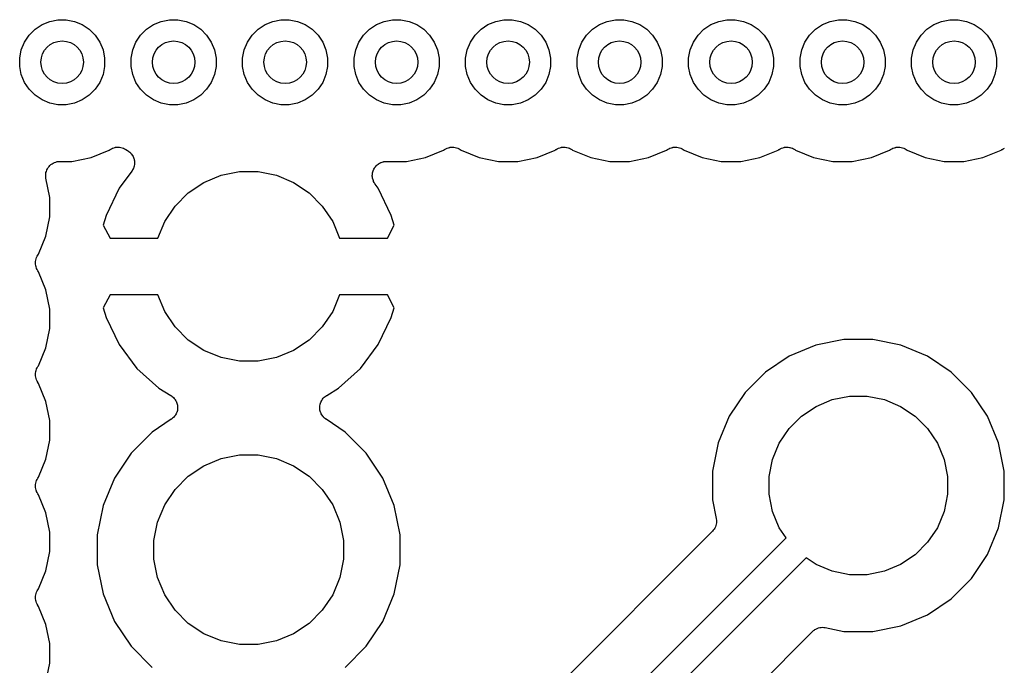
# Model space of a CAD drawing. Extents: x 1.11 to 3.55, y -2.64 to -1.26.
# Tile 16 of 19: x 2.98 to 3.32, y -2.41 to -2.18. Entities that reach past the tile are written whole.
import ezdxf

# ---------------------------------------------------------------- set-up
doc = ezdxf.new("R2010")
doc.units = 0
doc.header["$MEASUREMENT"] = 0
doc.layers.add('BLACK', color=7, linetype='CONTINUOUS')

msp = doc.modelspace()

# ---------------------------------------------------------------- linework, layer by layer
at = {"layer": 'BLACK', "linetype": 'CONTINUOUS'}
for p, q in [((2.98256, -2.18126), (2.98502, -2.17962)), ((2.98502, -2.17962), (2.98775, -2.17849)), ((2.98775, -2.17849), (2.99065, -2.17791)), ((2.99065, -2.17791), (2.9936, -2.17791)), ((2.9936, -2.17791), (2.9965, -2.17849)), ((2.9965, -2.17849), (2.99923, -2.17962)), ((2.99923, -2.17962), (3.00169, -2.18126)), ((3.02193, -2.18126), (3.02439, -2.17962)), ((3.02439, -2.17962), (3.02712, -2.17849)), ((3.02712, -2.17849), (3.03002, -2.17791)), ((3.03002, -2.17791), (3.03297, -2.17791)), ((3.03297, -2.17791), (3.03587, -2.17849)), ((3.03587, -2.17849), (3.0386, -2.17962)), ((3.0386, -2.17962), (3.04106, -2.18126)), ((3.0613, -2.18126), (3.06376, -2.17962)), ((3.06376, -2.17962), (3.06649, -2.17849)), ((3.06649, -2.17849), (3.06939, -2.17791)), ((3.06939, -2.17791), (3.07234, -2.17791)), ((3.07234, -2.17791), (3.07524, -2.17849)), ((3.07524, -2.17849), (3.07797, -2.17962)), ((3.07797, -2.17962), (3.08043, -2.18126)), ((3.10067, -2.18126), (3.10313, -2.17962)), ((3.10313, -2.17962), (3.10586, -2.17849)), ((3.10586, -2.17849), (3.10876, -2.17791)), ((3.10876, -2.17791), (3.11171, -2.17791)), ((3.11171, -2.17791), (3.11461, -2.17849)), ((3.11461, -2.17849), (3.11734, -2.17962)), ((3.11734, -2.17962), (3.1198, -2.18126)), ((3.14004, -2.18126), (3.1425, -2.17962)), ((3.1425, -2.17962), (3.14523, -2.17849)), ((3.14523, -2.17849), (3.14813, -2.17791)), ((3.14813, -2.17791), (3.15108, -2.17791)), ((3.15108, -2.17791), (3.15398, -2.17849)), ((3.15398, -2.17849), (3.15671, -2.17962)), ((3.15671, -2.17962), (3.15917, -2.18126)), ((3.17941, -2.18126), (3.18187, -2.17962)), ((3.18187, -2.17962), (3.1846, -2.17849)), ((3.1846, -2.17849), (3.1875, -2.17791)), ((3.1875, -2.17791), (3.19045, -2.17791)), ((3.19045, -2.17791), (3.19335, -2.17849)), ((3.19335, -2.17849), (3.19608, -2.17962)), ((3.19608, -2.17962), (3.19854, -2.18126)), ((3.21878, -2.18126), (3.22124, -2.17962)), ((3.22124, -2.17962), (3.22397, -2.17849)), ((3.22397, -2.17849), (3.22687, -2.17791)), ((3.22687, -2.17791), (3.22982, -2.17791)), ((3.22982, -2.17791), (3.23272, -2.17849)), ((3.23272, -2.17849), (3.23545, -2.17962)), ((3.23545, -2.17962), (3.23791, -2.18126)), ((3.25815, -2.18126), (3.26061, -2.17962)), ((3.26061, -2.17962), (3.26334, -2.17849)), ((3.26334, -2.17849), (3.26624, -2.17791)), ((3.26624, -2.17791), (3.26919, -2.17791)), ((3.26919, -2.17791), (3.27209, -2.17849)), ((3.27209, -2.17849), (3.27482, -2.17962)), ((3.27482, -2.17962), (3.27728, -2.18126)), ((3.29752, -2.18126), (3.29998, -2.17962)), ((3.29998, -2.17962), (3.30271, -2.17849)), ((3.30271, -2.17849), (3.30561, -2.17791)), ((3.30561, -2.17791), (3.30856, -2.17791)), ((3.30856, -2.17791), (3.31146, -2.17849)), ((3.31146, -2.17849), (3.31419, -2.17962)), ((3.31419, -2.17962), (3.31665, -2.18126)), ((2.97883, -2.18581), (2.98047, -2.18335)), ((2.98047, -2.18335), (2.98256, -2.18126)), ((3.00169, -2.18126), (3.00378, -2.18335)), ((3.00378, -2.18335), (3.00542, -2.18581)), ((3.0182, -2.18581), (3.01984, -2.18335)), ((3.01984, -2.18335), (3.02193, -2.18126)), ((3.04106, -2.18126), (3.04315, -2.18335)), ((3.04315, -2.18335), (3.04479, -2.18581)), ((3.05757, -2.18581), (3.05921, -2.18335)), ((3.05921, -2.18335), (3.0613, -2.18126)), ((3.08043, -2.18126), (3.08252, -2.18335)), ((3.08252, -2.18335), (3.08416, -2.18581)), ((3.09694, -2.18581), (3.09858, -2.18335)), ((3.09858, -2.18335), (3.10067, -2.18126)), ((3.1198, -2.18126), (3.12189, -2.18335)), ((3.12189, -2.18335), (3.12353, -2.18581)), ((3.13631, -2.18581), (3.13796, -2.18335)), ((3.13796, -2.18335), (3.14004, -2.18126)), ((3.15917, -2.18126), (3.16126, -2.18335)), ((3.16126, -2.18335), (3.1629, -2.18581)), ((3.17568, -2.18581), (3.17733, -2.18335)), ((3.17733, -2.18335), (3.17941, -2.18126)), ((3.19854, -2.18126), (3.20063, -2.18335)), ((3.20063, -2.18335), (3.20227, -2.18581)), ((3.21505, -2.18581), (3.2167, -2.18335)), ((3.2167, -2.18335), (3.21878, -2.18126)), ((3.23791, -2.18126), (3.24, -2.18335)), ((3.24, -2.18335), (3.24164, -2.18581)), ((3.25442, -2.18581), (3.25607, -2.18335)), ((3.25607, -2.18335), (3.25815, -2.18126)), ((3.27728, -2.18126), (3.27937, -2.18335)), ((3.27937, -2.18335), (3.28101, -2.18581)), ((3.29379, -2.18581), (3.29544, -2.18335)), ((3.29544, -2.18335), (3.29752, -2.18126)), ((3.31665, -2.18126), (3.31874, -2.18335)), ((3.31874, -2.18335), (3.32038, -2.18581)), ((2.9777, -2.18854), (2.97883, -2.18581)), ((3.00542, -2.18581), (3.00655, -2.18854)), ((3.01707, -2.18854), (3.0182, -2.18581)), ((3.04479, -2.18581), (3.04592, -2.18854)), ((3.05644, -2.18854), (3.05757, -2.18581)), ((3.08416, -2.18581), (3.08529, -2.18854)), ((3.09581, -2.18854), (3.09694, -2.18581)), ((3.12353, -2.18581), (3.12466, -2.18854)), ((3.13518, -2.18854), (3.13631, -2.18581)), ((3.1629, -2.18581), (3.16403, -2.18854)), ((3.17455, -2.18854), (3.17568, -2.18581)), ((3.20227, -2.18581), (3.2034, -2.18854)), ((3.21392, -2.18854), (3.21505, -2.18581)), ((3.24164, -2.18581), (3.24277, -2.18854)), ((3.25329, -2.18854), (3.25442, -2.18581)), ((3.28101, -2.18581), (3.28214, -2.18854)), ((3.29266, -2.18854), (3.29379, -2.18581)), ((3.32038, -2.18581), (3.32151, -2.18854)), ((2.97713, -2.19144), (2.9777, -2.18854)), ((3.00655, -2.18854), (3.00713, -2.19144)), ((3.0165, -2.19144), (3.01707, -2.18854)), ((3.04592, -2.18854), (3.0465, -2.19144)), ((3.05587, -2.19144), (3.05644, -2.18854)), ((3.08529, -2.18854), (3.08587, -2.19144)), ((3.09524, -2.19144), (3.09581, -2.18854)), ((3.12466, -2.18854), (3.12524, -2.19144)), ((3.13461, -2.19144), (3.13518, -2.18854)), ((3.16403, -2.18854), (3.16461, -2.19144)), ((3.17398, -2.19144), (3.17455, -2.18854)), ((3.2034, -2.18854), (3.20398, -2.19144)), ((3.21335, -2.19144), (3.21392, -2.18854)), ((3.24277, -2.18854), (3.24335, -2.19144)), ((3.25272, -2.19144), (3.25329, -2.18854)), ((3.28214, -2.18854), (3.28272, -2.19144)), ((3.29209, -2.19144), (3.29266, -2.18854)), ((3.32151, -2.18854), (3.32209, -2.19144)), ((2.97713, -2.19439), (2.97713, -2.19144)), ((3.00713, -2.19144), (3.00713, -2.19439)), ((3.0165, -2.19439), (3.0165, -2.19144)), ((3.0465, -2.19144), (3.0465, -2.19439)), ((3.05587, -2.19439), (3.05587, -2.19144)), ((3.08587, -2.19144), (3.08587, -2.19439)), ((3.09524, -2.19439), (3.09524, -2.19144)), ((3.12524, -2.19144), (3.12524, -2.19439)), ((3.13461, -2.19439), (3.13461, -2.19144)), ((3.16461, -2.19144), (3.16461, -2.19439)), ((3.17398, -2.19439), (3.17398, -2.19144)), ((3.20398, -2.19144), (3.20398, -2.19439)), ((3.21335, -2.19439), (3.21335, -2.19144)), ((3.24335, -2.19144), (3.24335, -2.19439)), ((3.25272, -2.19439), (3.25272, -2.19144)), ((3.28272, -2.19144), (3.28272, -2.19439)), ((3.29209, -2.19439), (3.29209, -2.19144)), ((3.32209, -2.19144), (3.32209, -2.19439)), ((2.9777, -2.19729), (2.97713, -2.19439)), ((2.97883, -2.20002), (2.9777, -2.19729)), ((3.00655, -2.19729), (3.00542, -2.20002)), ((3.00713, -2.19439), (3.00655, -2.19729)), ((3.01707, -2.19729), (3.0165, -2.19439)), ((3.0182, -2.20002), (3.01707, -2.19729)), ((3.04592, -2.19729), (3.04479, -2.20002)), ((3.0465, -2.19439), (3.04592, -2.19729)), ((3.05644, -2.19729), (3.05587, -2.19439)), ((3.05757, -2.20002), (3.05644, -2.19729)), ((3.08529, -2.19729), (3.08416, -2.20002)), ((3.08587, -2.19439), (3.08529, -2.19729)), ((3.09581, -2.19729), (3.09524, -2.19439)), ((3.09694, -2.20002), (3.09581, -2.19729)), ((3.12466, -2.19729), (3.12353, -2.20002)), ((3.12524, -2.19439), (3.12466, -2.19729)), ((3.13518, -2.19729), (3.13461, -2.19439)), ((3.13631, -2.20002), (3.13518, -2.19729)), ((3.16403, -2.19729), (3.1629, -2.20002)), ((3.16461, -2.19439), (3.16403, -2.19729)), ((3.17455, -2.19729), (3.17398, -2.19439)), ((3.17568, -2.20002), (3.17455, -2.19729)), ((3.2034, -2.19729), (3.20227, -2.20002)), ((3.20398, -2.19439), (3.2034, -2.19729)), ((3.21392, -2.19729), (3.21335, -2.19439)), ((3.21505, -2.20002), (3.21392, -2.19729)), ((3.24277, -2.19729), (3.24164, -2.20002)), ((3.24335, -2.19439), (3.24277, -2.19729)), ((3.25329, -2.19729), (3.25272, -2.19439)), ((3.25442, -2.20002), (3.25329, -2.19729)), ((3.28214, -2.19729), (3.28101, -2.20002)), ((3.28272, -2.19439), (3.28214, -2.19729)), ((3.29266, -2.19729), (3.29209, -2.19439)), ((3.29379, -2.20002), (3.29266, -2.19729)), ((3.32151, -2.19729), (3.32038, -2.20002)), ((3.32209, -2.19439), (3.32151, -2.19729)), ((2.98047, -2.20248), (2.97883, -2.20002)), ((3.00542, -2.20002), (3.00378, -2.20248)), ((3.01984, -2.20248), (3.0182, -2.20002)), ((3.04479, -2.20002), (3.04315, -2.20248)), ((3.05921, -2.20248), (3.05757, -2.20002)), ((3.08416, -2.20002), (3.08252, -2.20248)), ((3.09858, -2.20248), (3.09694, -2.20002)), ((3.12353, -2.20002), (3.12189, -2.20248)), ((3.13796, -2.20248), (3.13631, -2.20002)), ((3.1629, -2.20002), (3.16126, -2.20248)), ((3.17733, -2.20248), (3.17568, -2.20002)), ((3.20227, -2.20002), (3.20063, -2.20248)), ((3.2167, -2.20248), (3.21505, -2.20002)), ((3.24164, -2.20002), (3.24, -2.20248)), ((3.25607, -2.20248), (3.25442, -2.20002)), ((3.28101, -2.20002), (3.27937, -2.20248)), ((3.29544, -2.20248), (3.29379, -2.20002)), ((3.32038, -2.20002), (3.31874, -2.20248)), ((2.98256, -2.20456), (2.98047, -2.20248)), ((3.00378, -2.20248), (3.00169, -2.20456)), ((3.02193, -2.20456), (3.01984, -2.20248)), ((3.04315, -2.20248), (3.04106, -2.20456)), ((3.0613, -2.20456), (3.05921, -2.20248)), ((3.08252, -2.20248), (3.08043, -2.20456)), ((3.10067, -2.20456), (3.09858, -2.20248)), ((3.12189, -2.20248), (3.1198, -2.20456)), ((3.14004, -2.20456), (3.13796, -2.20248)), ((3.16126, -2.20248), (3.15917, -2.20456)), ((3.17941, -2.20456), (3.17733, -2.20248)), ((3.20063, -2.20248), (3.19854, -2.20456)), ((3.21878, -2.20456), (3.2167, -2.20248)), ((3.24, -2.20248), (3.23791, -2.20456)), ((3.25815, -2.20456), (3.25607, -2.20248)), ((3.27937, -2.20248), (3.27728, -2.20456)), ((3.29752, -2.20456), (3.29544, -2.20248)), ((3.31874, -2.20248), (3.31665, -2.20456)), ((2.98502, -2.20621), (2.98256, -2.20456)), ((2.98775, -2.20734), (2.98502, -2.20621)), ((2.99065, -2.20791), (2.98775, -2.20734)), ((2.9936, -2.20791), (2.99065, -2.20791)), ((2.9965, -2.20734), (2.9936, -2.20791)), ((2.99923, -2.20621), (2.9965, -2.20734)), ((3.00169, -2.20456), (2.99923, -2.20621)), ((3.02439, -2.20621), (3.02193, -2.20456)), ((3.02712, -2.20734), (3.02439, -2.20621)), ((3.03002, -2.20791), (3.02712, -2.20734)), ((3.03297, -2.20791), (3.03002, -2.20791)), ((3.03587, -2.20734), (3.03297, -2.20791)), ((3.0386, -2.20621), (3.03587, -2.20734)), ((3.04106, -2.20456), (3.0386, -2.20621)), ((3.06376, -2.20621), (3.0613, -2.20456)), ((3.06649, -2.20734), (3.06376, -2.20621)), ((3.06939, -2.20791), (3.06649, -2.20734)), ((3.07234, -2.20791), (3.06939, -2.20791)), ((3.07524, -2.20734), (3.07234, -2.20791)), ((3.07797, -2.20621), (3.07524, -2.20734)), ((3.08043, -2.20456), (3.07797, -2.20621)), ((3.10313, -2.20621), (3.10067, -2.20456)), ((3.10586, -2.20734), (3.10313, -2.20621)), ((3.10876, -2.20791), (3.10586, -2.20734)), ((3.11171, -2.20791), (3.10876, -2.20791)), ((3.11461, -2.20734), (3.11171, -2.20791)), ((3.11734, -2.20621), (3.11461, -2.20734)), ((3.1198, -2.20456), (3.11734, -2.20621)), ((3.1425, -2.20621), (3.14004, -2.20456)), ((3.14523, -2.20734), (3.1425, -2.20621)), ((3.14813, -2.20791), (3.14523, -2.20734)), ((3.15108, -2.20791), (3.14813, -2.20791)), ((3.15398, -2.20734), (3.15108, -2.20791)), ((3.15671, -2.20621), (3.15398, -2.20734)), ((3.15917, -2.20456), (3.15671, -2.20621)), ((3.18187, -2.20621), (3.17941, -2.20456)), ((3.1846, -2.20734), (3.18187, -2.20621)), ((3.1875, -2.20791), (3.1846, -2.20734)), ((3.19045, -2.20791), (3.1875, -2.20791)), ((3.19335, -2.20734), (3.19045, -2.20791)), ((3.19608, -2.20621), (3.19335, -2.20734)), ((3.19854, -2.20456), (3.19608, -2.20621)), ((3.22124, -2.20621), (3.21878, -2.20456)), ((3.22397, -2.20734), (3.22124, -2.20621)), ((3.22687, -2.20791), (3.22397, -2.20734)), ((3.22982, -2.20791), (3.22687, -2.20791)), ((3.23272, -2.20734), (3.22982, -2.20791)), ((3.23545, -2.20621), (3.23272, -2.20734)), ((3.23791, -2.20456), (3.23545, -2.20621)), ((3.26061, -2.20621), (3.25815, -2.20456)), ((3.26334, -2.20734), (3.26061, -2.20621)), ((3.26624, -2.20791), (3.26334, -2.20734)), ((3.26919, -2.20791), (3.26624, -2.20791)), ((3.27209, -2.20734), (3.26919, -2.20791)), ((3.27482, -2.20621), (3.27209, -2.20734)), ((3.27728, -2.20456), (3.27482, -2.20621)), ((3.29998, -2.20621), (3.29752, -2.20456)), ((3.30271, -2.20734), (3.29998, -2.20621)), ((3.30561, -2.20791), (3.30271, -2.20734)), ((3.30856, -2.20791), (3.30561, -2.20791)), ((3.31146, -2.20734), (3.30856, -2.20791)), ((3.31419, -2.20621), (3.31146, -2.20734)), ((3.31665, -2.20456), (3.31419, -2.20621)), ((3.00234, -2.22657), (3.0087, -2.22393)), ((3.0087, -2.22393), (3.00903, -2.22371)), ((3.00903, -2.22371), (3.00905, -2.2237)), ((3.00905, -2.2237), (3.00905, -2.2237)), ((3.00905, -2.2237), (3.00906, -2.2237)), ((3.00906, -2.2237), (3.00909, -2.22367)), ((3.00909, -2.22367), (3.00951, -2.22346)), ((3.00951, -2.22346), (3.00992, -2.22324)), ((3.00992, -2.22324), (3.00994, -2.22323)), ((3.00994, -2.22323), (3.00996, -2.22322)), ((3.00996, -2.22322), (3.01041, -2.22309)), ((3.01041, -2.22309), (3.01085, -2.22296)), ((3.01085, -2.22296), (3.01087, -2.22296)), ((3.01087, -2.22296), (3.0109, -2.22295)), ((3.0109, -2.22295), (3.01136, -2.22291)), ((3.01136, -2.22291), (3.01182, -2.22287)), ((3.01182, -2.22287), (3.01185, -2.22287)), ((3.01185, -2.22287), (3.01187, -2.22287)), ((3.01187, -2.22287), (3.01233, -2.22292)), ((3.01233, -2.22292), (3.01279, -2.22297)), ((3.01279, -2.22297), (3.01282, -2.22297)), ((3.01282, -2.22297), (3.01284, -2.22297)), ((3.01284, -2.22297), (3.01328, -2.22311)), ((3.01328, -2.22311), (3.01373, -2.22325)), ((3.01373, -2.22325), (3.01375, -2.22326)), ((3.01375, -2.22326), (3.01377, -2.22327)), ((3.01377, -2.22327), (3.01418, -2.22349)), ((3.01418, -2.22349), (3.01459, -2.22371)), ((3.01459, -2.22371), (3.01521, -2.22413)), ((3.01521, -2.22413), (3.01553, -2.2243)), ((3.01553, -2.2243), (3.01562, -2.22438)), ((3.01562, -2.22438), (3.01571, -2.22444)), ((3.01571, -2.22444), (3.01599, -2.22469)), ((3.01599, -2.22469), (3.01628, -2.22493)), ((3.01628, -2.22493), (3.01635, -2.22502)), ((3.01635, -2.22502), (3.01643, -2.2251)), ((3.01643, -2.2251), (3.01665, -2.2254)), ((3.12045, -2.22657), (3.12681, -2.22393)), ((3.12681, -2.22393), (3.12714, -2.22371)), ((3.12714, -2.22371), (3.12716, -2.2237)), ((3.12716, -2.2237), (3.12717, -2.2237)), ((3.12717, -2.2237), (3.1272, -2.22367)), ((3.12717, -2.2237), (3.12717, -2.2237)), ((3.1272, -2.22367), (3.12762, -2.22346)), ((3.12762, -2.22346), (3.12803, -2.22324)), ((3.12803, -2.22324), (3.12805, -2.22323)), ((3.12805, -2.22323), (3.12807, -2.22322)), ((3.12807, -2.22322), (3.12852, -2.22309)), ((3.12852, -2.22309), (3.12896, -2.22296)), ((3.12896, -2.22296), (3.12898, -2.22296)), ((3.12898, -2.22296), (3.12901, -2.22295)), ((3.12901, -2.22295), (3.12947, -2.22291)), ((3.12947, -2.22291), (3.12993, -2.22287)), ((3.12993, -2.22287), (3.12996, -2.22287)), ((3.12996, -2.22287), (3.12998, -2.22287)), ((3.12998, -2.22287), (3.13044, -2.22292)), ((3.13044, -2.22292), (3.13091, -2.22297)), ((3.13091, -2.22297), (3.13093, -2.22297)), ((3.13093, -2.22297), (3.13095, -2.22297)), ((3.13095, -2.22297), (3.13139, -2.22311)), ((3.13139, -2.22311), (3.13184, -2.22325)), ((3.13184, -2.22325), (3.13186, -2.22326)), ((3.13186, -2.22326), (3.13188, -2.22327)), ((3.13188, -2.22327), (3.13229, -2.22349)), ((3.13229, -2.22349), (3.1327, -2.22371)), ((3.1327, -2.22371), (3.13303, -2.22393)), ((3.13303, -2.22393), (3.1394, -2.22657)), ((3.15982, -2.22657), (3.16619, -2.22393)), ((3.16619, -2.22393), (3.16651, -2.22371)), ((3.16651, -2.22371), (3.16653, -2.2237)), ((3.16653, -2.2237), (3.16654, -2.2237)), ((3.16654, -2.2237), (3.16657, -2.22367)), ((3.16654, -2.2237), (3.16654, -2.2237)), ((3.16657, -2.22367), (3.16699, -2.22346)), ((3.16699, -2.22346), (3.1674, -2.22324)), ((3.1674, -2.22324), (3.16742, -2.22323)), ((3.16742, -2.22323), (3.16744, -2.22322)), ((3.16744, -2.22322), (3.16789, -2.22309)), ((3.16789, -2.22309), (3.16833, -2.22296)), ((3.16833, -2.22296), (3.16835, -2.22296)), ((3.16835, -2.22296), (3.16838, -2.22295)), ((3.16838, -2.22295), (3.16884, -2.22291)), ((3.16884, -2.22291), (3.1693, -2.22287)), ((3.1693, -2.22287), (3.16933, -2.22287)), ((3.16933, -2.22287), (3.16935, -2.22287)), ((3.16935, -2.22287), (3.16981, -2.22292)), ((3.16981, -2.22292), (3.17028, -2.22297)), ((3.17028, -2.22297), (3.1703, -2.22297)), ((3.1703, -2.22297), (3.17032, -2.22297)), ((3.17032, -2.22297), (3.17076, -2.22311)), ((3.17076, -2.22311), (3.17121, -2.22325)), ((3.17121, -2.22325), (3.17123, -2.22326)), ((3.17123, -2.22326), (3.17125, -2.22327)), ((3.17125, -2.22327), (3.17166, -2.22349)), ((3.17166, -2.22349), (3.17207, -2.22371)), ((3.17207, -2.22371), (3.1724, -2.22393)), ((3.1724, -2.22393), (3.17877, -2.22657)), ((3.19919, -2.22657), (3.20556, -2.22393)), ((3.20556, -2.22393), (3.20588, -2.22371)), ((3.20588, -2.22371), (3.2059, -2.2237)), ((3.2059, -2.2237), (3.20591, -2.2237)), ((3.20591, -2.2237), (3.20594, -2.22367)), ((3.20591, -2.2237), (3.20591, -2.2237)), ((3.20594, -2.22367), (3.20636, -2.22346)), ((3.20636, -2.22346), (3.20677, -2.22324)), ((3.20677, -2.22324), (3.20679, -2.22323)), ((3.20679, -2.22323), (3.20681, -2.22322)), ((3.20681, -2.22322), (3.20726, -2.22309)), ((3.20726, -2.22309), (3.2077, -2.22296)), ((3.2077, -2.22296), (3.20772, -2.22296)), ((3.20772, -2.22296), (3.20775, -2.22295)), ((3.20775, -2.22295), (3.20821, -2.22291)), ((3.20821, -2.22291), (3.20867, -2.22287)), ((3.20867, -2.22287), (3.2087, -2.22287)), ((3.2087, -2.22287), (3.20872, -2.22287)), ((3.20872, -2.22287), (3.20918, -2.22292)), ((3.20918, -2.22292), (3.20965, -2.22297)), ((3.20965, -2.22297), (3.20967, -2.22297)), ((3.20967, -2.22297), (3.20969, -2.22297)), ((3.20969, -2.22297), (3.21013, -2.22311)), ((3.21013, -2.22311), (3.21058, -2.22325)), ((3.21058, -2.22325), (3.2106, -2.22326)), ((3.2106, -2.22326), (3.21062, -2.22327)), ((3.21062, -2.22327), (3.21103, -2.22349)), ((3.21103, -2.22349), (3.21144, -2.22371)), ((3.21144, -2.22371), (3.21177, -2.22393)), ((3.21177, -2.22393), (3.21814, -2.22657)), ((3.23856, -2.22657), (3.24493, -2.22393)), ((3.24493, -2.22393), (3.24525, -2.22371)), ((3.24525, -2.22371), (3.24527, -2.2237)), ((3.24527, -2.2237), (3.24528, -2.2237)), ((3.24528, -2.2237), (3.24531, -2.22367)), ((3.24528, -2.2237), (3.24528, -2.2237)), ((3.24531, -2.22367), (3.24573, -2.22346)), ((3.24573, -2.22346), (3.24614, -2.22324)), ((3.24614, -2.22324), (3.24616, -2.22323)), ((3.24616, -2.22323), (3.24618, -2.22322)), ((3.24618, -2.22322), (3.24663, -2.22309)), ((3.24663, -2.22309), (3.24707, -2.22296)), ((3.24707, -2.22296), (3.2471, -2.22296)), ((3.2471, -2.22296), (3.24712, -2.22295)), ((3.24712, -2.22295), (3.24758, -2.22291)), ((3.24758, -2.22291), (3.24804, -2.22287)), ((3.24804, -2.22287), (3.24807, -2.22287)), ((3.24807, -2.22287), (3.24809, -2.22287)), ((3.24809, -2.22287), (3.24855, -2.22292)), ((3.24855, -2.22292), (3.24902, -2.22297)), ((3.24902, -2.22297), (3.24904, -2.22297)), ((3.24904, -2.22297), (3.24906, -2.22297)), ((3.24906, -2.22297), (3.2495, -2.22311)), ((3.2495, -2.22311), (3.24995, -2.22325)), ((3.24995, -2.22325), (3.24997, -2.22326)), ((3.24997, -2.22326), (3.24999, -2.22327)), ((3.24999, -2.22327), (3.2504, -2.22349)), ((3.2504, -2.22349), (3.25081, -2.22371)), ((3.25081, -2.22371), (3.25114, -2.22393)), ((3.25114, -2.22393), (3.25751, -2.22657)), ((3.27793, -2.22657), (3.2843, -2.22393)), ((3.2843, -2.22393), (3.28462, -2.22371)), ((3.28462, -2.22371), (3.28464, -2.2237)), ((3.28464, -2.2237), (3.28465, -2.2237)), ((3.28465, -2.2237), (3.28468, -2.22367)), ((3.28465, -2.2237), (3.28465, -2.2237)), ((3.28468, -2.22367), (3.2851, -2.22346)), ((3.2851, -2.22346), (3.28551, -2.22324)), ((3.28551, -2.22324), (3.28553, -2.22323)), ((3.28553, -2.22323), (3.28555, -2.22322)), ((3.28555, -2.22322), (3.286, -2.22309)), ((3.286, -2.22309), (3.28644, -2.22296)), ((3.28644, -2.22296), (3.28647, -2.22296)), ((3.28647, -2.22296), (3.28649, -2.22295)), ((3.28649, -2.22295), (3.28695, -2.22291)), ((3.28695, -2.22291), (3.28741, -2.22287)), ((3.28741, -2.22287), (3.28744, -2.22287)), ((3.28744, -2.22287), (3.28746, -2.22287)), ((3.28746, -2.22287), (3.28792, -2.22292)), ((3.28792, -2.22292), (3.28839, -2.22297)), ((3.28839, -2.22297), (3.28841, -2.22297)), ((3.28841, -2.22297), (3.28843, -2.22297)), ((3.28843, -2.22297), (3.28887, -2.22311)), ((3.28887, -2.22311), (3.28932, -2.22325)), ((3.28932, -2.22325), (3.28934, -2.22326)), ((3.28934, -2.22326), (3.28936, -2.22327)), ((3.28936, -2.22327), (3.28977, -2.22349)), ((3.28977, -2.22349), (3.29018, -2.22371)), ((3.29018, -2.22371), (3.29051, -2.22393)), ((3.29051, -2.22393), (3.29688, -2.22657)), ((3.3173, -2.22657), (3.32367, -2.22393)), ((3.32367, -2.22393), (3.32399, -2.22371)), ((3.32399, -2.22371), (3.32401, -2.2237)), ((3.32401, -2.2237), (3.32402, -2.2237)), ((3.32402, -2.2237), (3.32405, -2.22367)), ((3.32402, -2.2237), (3.32402, -2.2237)), ((3.32405, -2.22367), (3.32447, -2.22346)), ((3.32447, -2.22346), (3.32488, -2.22324)), ((2.98818, -2.22905), (2.98855, -2.22875)), ((2.98855, -2.22875), (2.98856, -2.22874)), ((2.98856, -2.22874), (2.98857, -2.22873)), ((2.98857, -2.22873), (2.98899, -2.22851)), ((2.98899, -2.22851), (2.98941, -2.22829)), ((2.98941, -2.22829), (2.98942, -2.22829)), ((2.98942, -2.22829), (2.98944, -2.22828)), ((2.98944, -2.22828), (2.98989, -2.22814)), ((2.98989, -2.22814), (2.99034, -2.22801)), ((2.99034, -2.22801), (2.99036, -2.22801)), ((2.99036, -2.22801), (2.99037, -2.228)), ((2.99037, -2.228), (2.99085, -2.22796)), ((2.99085, -2.22796), (2.99132, -2.22791)), ((2.99132, -2.22791), (2.99557, -2.22791)), ((2.99557, -2.22791), (3.00234, -2.22657)), ((3.01665, -2.2254), (3.01689, -2.22569)), ((3.01689, -2.22569), (3.01694, -2.22579)), ((3.01694, -2.22579), (3.01701, -2.22589)), ((3.01701, -2.22589), (3.01716, -2.22623)), ((3.01716, -2.22623), (3.01734, -2.22656)), ((3.01734, -2.22656), (3.01737, -2.22667)), ((3.01737, -2.22667), (3.01742, -2.22677)), ((3.01742, -2.22677), (3.01751, -2.22714)), ((3.01751, -2.22714), (3.01761, -2.22749)), ((3.01761, -2.22749), (3.01762, -2.22761)), ((3.01762, -2.22761), (3.01765, -2.22772)), ((3.01769, -2.22869), (3.01763, -2.22906)), ((3.01765, -2.22772), (3.01766, -2.22809)), ((3.01766, -2.22809), (3.0177, -2.22847)), ((3.0177, -2.22847), (3.01768, -2.22858)), ((3.01768, -2.22858), (3.01769, -2.22869)), ((3.10379, -2.22882), (3.10389, -2.22875)), ((3.10389, -2.22875), (3.10421, -2.22858)), ((3.10421, -2.22858), (3.10453, -2.22839)), ((3.10453, -2.22839), (3.10464, -2.22835)), ((3.10464, -2.22835), (3.10475, -2.22829)), ((3.10475, -2.22829), (3.1051, -2.22818)), ((3.1051, -2.22818), (3.10545, -2.22806)), ((3.10545, -2.22806), (3.10557, -2.22804)), ((3.10557, -2.22804), (3.10568, -2.22801)), ((3.10568, -2.22801), (3.10605, -2.22797)), ((3.10605, -2.22797), (3.10642, -2.22792)), ((3.10642, -2.22792), (3.10653, -2.22792)), ((3.10653, -2.22792), (3.10665, -2.22791)), ((3.10665, -2.22791), (3.11368, -2.22791)), ((3.11368, -2.22791), (3.12045, -2.22657)), ((3.1394, -2.22657), (3.14616, -2.22791)), ((3.14616, -2.22791), (3.15305, -2.22791)), ((3.15305, -2.22791), (3.15982, -2.22657)), ((3.17877, -2.22657), (3.18553, -2.22791)), ((3.18553, -2.22791), (3.19242, -2.22791)), ((3.19242, -2.22791), (3.19919, -2.22657)), ((3.21814, -2.22657), (3.2249, -2.22791)), ((3.2249, -2.22791), (3.23179, -2.22791)), ((3.23179, -2.22791), (3.23856, -2.22657)), ((3.25751, -2.22657), (3.26427, -2.22791)), ((3.26427, -2.22791), (3.27116, -2.22791)), ((3.27116, -2.22791), (3.27793, -2.22657)), ((3.29688, -2.22657), (3.30364, -2.22791)), ((3.30364, -2.22791), (3.31053, -2.22791)), ((3.31053, -2.22791), (3.3173, -2.22657)), ((2.98637, -2.23238), (2.98642, -2.23191)), ((2.98642, -2.23188), (2.98657, -2.23143)), ((2.98642, -2.23189), (2.98642, -2.23188)), ((2.98642, -2.23191), (2.98642, -2.23189)), ((2.98657, -2.23143), (2.98671, -2.23098)), ((2.98671, -2.23096), (2.98672, -2.23095)), ((2.98671, -2.23098), (2.98671, -2.23096)), ((2.98672, -2.23095), (2.98694, -2.23053)), ((2.98694, -2.23053), (2.98717, -2.23012)), ((2.98717, -2.23012), (2.98718, -2.23011)), ((2.98718, -2.23011), (2.98719, -2.23009)), ((2.98719, -2.23009), (2.9875, -2.22972)), ((2.9875, -2.22972), (2.98779, -2.22937)), ((2.98779, -2.22937), (2.9878, -2.22936)), ((2.9878, -2.22936), (2.98781, -2.22934)), ((2.98781, -2.22934), (2.98818, -2.22905)), ((3.01671, -2.23141), (3.01224, -2.2374)), ((3.01676, -2.23131), (3.01671, -2.23141)), ((3.01684, -2.23123), (3.01676, -2.23131)), ((3.01702, -2.2309), (3.01684, -2.23123)), ((3.01721, -2.23058), (3.01702, -2.2309)), ((3.01725, -2.23047), (3.01721, -2.23058)), ((3.0173, -2.23037), (3.01725, -2.23047)), ((3.01741, -2.23001), (3.0173, -2.23037)), ((3.01754, -2.22966), (3.01741, -2.23001)), ((3.01756, -2.22955), (3.01754, -2.22966)), ((3.01759, -2.22944), (3.01756, -2.22955)), ((3.01763, -2.22906), (3.01759, -2.22944)), ((3.04824, -2.23282), (3.0547, -2.23154)), ((3.0547, -2.23154), (3.0613, -2.23154)), ((3.0613, -2.23154), (3.06776, -2.23282)), ((3.10169, -2.23251), (3.10171, -2.23214)), ((3.10171, -2.23214), (3.10174, -2.23203)), ((3.10174, -2.23203), (3.10175, -2.23191)), ((3.10175, -2.23191), (3.10186, -2.23155)), ((3.10186, -2.23155), (3.10196, -2.2312)), ((3.10196, -2.2312), (3.10201, -2.23109)), ((3.10201, -2.23109), (3.10204, -2.23098)), ((3.10204, -2.23098), (3.10222, -2.23065)), ((3.10222, -2.23065), (3.10238, -2.23032)), ((3.10238, -2.23032), (3.10245, -2.23022)), ((3.10245, -2.23022), (3.10251, -2.23012)), ((3.10251, -2.23012), (3.10274, -2.22983)), ((3.10274, -2.22983), (3.10297, -2.22954)), ((3.10297, -2.22954), (3.10305, -2.22946)), ((3.10305, -2.22946), (3.10313, -2.22937)), ((3.10313, -2.22937), (3.10342, -2.22913)), ((3.10342, -2.22913), (3.10369, -2.22888)), ((3.10369, -2.22888), (3.10379, -2.22882)), ((2.98632, -2.23285), (2.98637, -2.23238)), ((2.98632, -2.23286), (2.98632, -2.23285)), ((2.98632, -2.23288), (2.98632, -2.23286)), ((2.98636, -2.23335), (2.98632, -2.23288)), ((2.9864, -2.23382), (2.98636, -2.23335)), ((2.9864, -2.23385), (2.9864, -2.23382)), ((2.98641, -2.23389), (2.9864, -2.23385)), ((2.9864, -2.23385), (2.9864, -2.23385)), ((2.9864, -2.23385), (2.9864, -2.23385)), ((2.98776, -2.24065), (2.98641, -2.23389)), ((3.03667, -2.23901), (3.04215, -2.23534)), ((3.04215, -2.23534), (3.04824, -2.23282)), ((3.06776, -2.23282), (3.07385, -2.23534)), ((3.07385, -2.23534), (3.07933, -2.23901)), ((3.10165, -2.23288), (3.10169, -2.23251)), ((3.10166, -2.233), (3.10165, -2.23288)), ((3.10166, -2.23312), (3.10166, -2.233)), ((3.10171, -2.23348), (3.10166, -2.23312)), ((3.10174, -2.23385), (3.10171, -2.23348)), ((3.10177, -2.23396), (3.10174, -2.23385)), ((3.10179, -2.23408), (3.10177, -2.23396)), ((3.10191, -2.23443), (3.10179, -2.23408)), ((3.10202, -2.23479), (3.10191, -2.23443)), ((3.10207, -2.23489), (3.10202, -2.23479)), ((3.10211, -2.235), (3.10207, -2.23489)), ((3.1023, -2.23532), (3.10211, -2.235)), ((3.10247, -2.23565), (3.1023, -2.23532)), ((3.10254, -2.23574), (3.10247, -2.23565)), ((3.1026, -2.23585), (3.10254, -2.23574)), ((3.01224, -2.2374), (3.00768, -2.24696)), ((3.03201, -2.24367), (3.03667, -2.23901)), ((3.07933, -2.23901), (3.08399, -2.24367)), ((3.10264, -2.2359), (3.1026, -2.23585)), ((3.10376, -2.2374), (3.10264, -2.2359)), ((3.10832, -2.24696), (3.10376, -2.2374)), ((2.98776, -2.24754), (2.98776, -2.24065)), ((3.02834, -2.24915), (3.03201, -2.24367)), ((3.08399, -2.24367), (3.08766, -2.24915)), ((2.98641, -2.2543), (2.98776, -2.24754)), ((3.00768, -2.24696), (3.00663, -2.25043)), ((3.02592, -2.255), (3.02834, -2.24915)), ((3.08766, -2.24915), (3.09008, -2.255)), ((3.10937, -2.25043), (3.10832, -2.24696)), ((3.00663, -2.25043), (3.00904, -2.255)), ((3.10696, -2.255), (3.10937, -2.25043)), ((2.98377, -2.26067), (2.98641, -2.2543)), ((3.00904, -2.255), (3.02592, -2.255)), ((3.09008, -2.255), (3.10696, -2.255)), ((2.98271, -2.26372), (2.98276, -2.26326)), ((2.98276, -2.26326), (2.98281, -2.2628)), ((2.98281, -2.26277), (2.98282, -2.26275)), ((2.98281, -2.2628), (2.98281, -2.26277)), ((2.98282, -2.26275), (2.98296, -2.26231)), ((2.98296, -2.26231), (2.98309, -2.26186)), ((2.98309, -2.26186), (2.9831, -2.26184)), ((2.9831, -2.26184), (2.98311, -2.26182)), ((2.98311, -2.26182), (2.98333, -2.26141)), ((2.98333, -2.26141), (2.98355, -2.261)), ((2.98355, -2.261), (2.98377, -2.26067)), ((2.98271, -2.26374), (2.98271, -2.26372)), ((2.98271, -2.26377), (2.98271, -2.26374)), ((2.98275, -2.26423), (2.98271, -2.26377)), ((2.98279, -2.26469), (2.98275, -2.26423)), ((2.9828, -2.26472), (2.98279, -2.26469)), ((2.9828, -2.26474), (2.9828, -2.26472)), ((2.98294, -2.26518), (2.9828, -2.26474)), ((2.98307, -2.26563), (2.98294, -2.26518)), ((2.98308, -2.26565), (2.98307, -2.26563)), ((2.98308, -2.26567), (2.98308, -2.26565)), ((2.9833, -2.26608), (2.98308, -2.26567)), ((2.98351, -2.2665), (2.9833, -2.26608)), ((2.98354, -2.26653), (2.98351, -2.2665)), ((2.98354, -2.26654), (2.98354, -2.26653)), ((2.98355, -2.26656), (2.98354, -2.26654)), ((2.98354, -2.26654), (2.98354, -2.26654)), ((2.98377, -2.26689), (2.98355, -2.26656)), ((2.98641, -2.27326), (2.98377, -2.26689)), ((2.98776, -2.28002), (2.98641, -2.27326)), ((3.00904, -2.275), (3.00663, -2.27957)), ((3.02592, -2.275), (3.00904, -2.275)), ((3.02834, -2.28085), (3.02592, -2.275)), ((3.09008, -2.275), (3.08766, -2.28085)), ((3.10696, -2.275), (3.09008, -2.275)), ((3.10937, -2.27957), (3.10696, -2.275)), ((2.98776, -2.28691), (2.98776, -2.28002)), ((3.00663, -2.27957), (3.00768, -2.28304)), ((3.03201, -2.28633), (3.02834, -2.28085)), ((3.08766, -2.28085), (3.08399, -2.28633)), ((3.10832, -2.28304), (3.10937, -2.27957)), ((3.00768, -2.28304), (3.01224, -2.2926)), ((3.10376, -2.2926), (3.10832, -2.28304)), ((2.98641, -2.29367), (2.98776, -2.28691)), ((3.03667, -2.29099), (3.03201, -2.28633)), ((3.08399, -2.28633), (3.07933, -2.29099)), ((3.04215, -2.29466), (3.03667, -2.29099)), ((3.07933, -2.29099), (3.07385, -2.29466)), ((3.26822, -2.29079), (3.25827, -2.29277)), ((3.27836, -2.29079), (3.26822, -2.29079)), ((3.28831, -2.29277), (3.27836, -2.29079)), ((2.98377, -2.30004), (2.98641, -2.29367)), ((3.01224, -2.2926), (3.0185, -2.301)), ((3.04824, -2.29718), (3.04215, -2.29466)), ((3.07385, -2.29466), (3.06776, -2.29718)), ((3.0975, -2.301), (3.10376, -2.2926)), ((3.25827, -2.29277), (3.2489, -2.29665)), ((3.29768, -2.29665), (3.28831, -2.29277)), ((3.0547, -2.29846), (3.04824, -2.29718)), ((3.06776, -2.29718), (3.0613, -2.29846)), ((3.2489, -2.29665), (3.24046, -2.30229)), ((3.30612, -2.30229), (3.29768, -2.29665)), ((2.98282, -2.30212), (2.98296, -2.30168)), ((2.98296, -2.30168), (2.98309, -2.30123)), ((2.98309, -2.30123), (2.9831, -2.30121)), ((2.9831, -2.30121), (2.98311, -2.30119)), ((2.98311, -2.30119), (2.98333, -2.30078)), ((2.98333, -2.30078), (2.98355, -2.30037)), ((2.98355, -2.30037), (2.98377, -2.30004)), ((3.0185, -2.301), (3.02628, -2.30801)), ((3.0613, -2.29846), (3.0547, -2.29846)), ((3.08972, -2.30801), (3.0975, -2.301)), ((2.98271, -2.30309), (2.98276, -2.30263)), ((2.98271, -2.30311), (2.98271, -2.30309)), ((2.98271, -2.30314), (2.98271, -2.30311)), ((2.98275, -2.3036), (2.98271, -2.30314)), ((2.98279, -2.30407), (2.98275, -2.3036)), ((2.98276, -2.30263), (2.98281, -2.30217)), ((2.9828, -2.30409), (2.98279, -2.30407)), ((2.9828, -2.30411), (2.9828, -2.30409)), ((2.98294, -2.30455), (2.9828, -2.30411)), ((2.98281, -2.30214), (2.98282, -2.30212)), ((2.98281, -2.30217), (2.98281, -2.30214)), ((2.98307, -2.305), (2.98294, -2.30455)), ((2.98308, -2.30502), (2.98307, -2.305)), ((2.98308, -2.30504), (2.98308, -2.30502)), ((2.9833, -2.30545), (2.98308, -2.30504)), ((3.24046, -2.30229), (3.23329, -2.30946)), ((3.31329, -2.30946), (3.30612, -2.30229)), ((2.98351, -2.30587), (2.9833, -2.30545)), ((2.98354, -2.3059), (2.98351, -2.30587)), ((2.98354, -2.30591), (2.98354, -2.3059)), ((2.98355, -2.30593), (2.98354, -2.30591)), ((2.98354, -2.30591), (2.98354, -2.30591)), ((2.98377, -2.30626), (2.98355, -2.30593)), ((2.98641, -2.31263), (2.98377, -2.30626)), ((3.02628, -2.30801), (3.03046, -2.3105)), ((3.08554, -2.3105), (3.08972, -2.30801)), ((3.03046, -2.3105), (3.03052, -2.31054)), ((3.03052, -2.31054), (3.03061, -2.31061)), ((3.03061, -2.31061), (3.03072, -2.31066)), ((3.03072, -2.31066), (3.031, -2.3109)), ((3.031, -2.3109), (3.0313, -2.31113)), ((3.0313, -2.31113), (3.03138, -2.31121)), ((3.03138, -2.31121), (3.03147, -2.31129)), ((3.03147, -2.31129), (3.0317, -2.31158)), ((3.0317, -2.31158), (3.03195, -2.31186)), ((3.03195, -2.31186), (3.03201, -2.31196)), ((3.03201, -2.31196), (3.03208, -2.31205)), ((3.03208, -2.31205), (3.03225, -2.31238)), ((3.08378, -2.31232), (3.08396, -2.31199)), ((3.08396, -2.31199), (3.08403, -2.3119)), ((3.08403, -2.3119), (3.08409, -2.3118)), ((3.08409, -2.3118), (3.08435, -2.31152)), ((3.08435, -2.31152), (3.08458, -2.31124)), ((3.08458, -2.31124), (3.08467, -2.31116)), ((3.08467, -2.31116), (3.08475, -2.31108)), ((3.08475, -2.31108), (3.08505, -2.31086)), ((3.08505, -2.31086), (3.08534, -2.31062)), ((3.08534, -2.31062), (3.08544, -2.31057)), ((3.08544, -2.31057), (3.08554, -2.3105)), ((3.23329, -2.30946), (3.22765, -2.3179)), ((3.25837, -2.31438), (3.2641, -2.312)), ((3.2641, -2.312), (3.27019, -2.31079)), ((3.27019, -2.31079), (3.27639, -2.31079)), ((3.27639, -2.31079), (3.28248, -2.312)), ((3.28248, -2.312), (3.28821, -2.31438)), ((3.31892, -2.3179), (3.31329, -2.30946)), ((2.98776, -2.31939), (2.98641, -2.31263)), ((3.03225, -2.31238), (3.03244, -2.3127)), ((3.03244, -2.3127), (3.03248, -2.31281)), ((3.03248, -2.31281), (3.03253, -2.31291)), ((3.03253, -2.31291), (3.03264, -2.31327)), ((3.03264, -2.31327), (3.03276, -2.31362)), ((3.03276, -2.31362), (3.03278, -2.31373)), ((3.03278, -2.31373), (3.03281, -2.31385)), ((3.03282, -2.31567), (3.0328, -2.31579)), ((3.03281, -2.31385), (3.03285, -2.31422)), ((3.03284, -2.31556), (3.03282, -2.31567)), ((3.03286, -2.31519), (3.03284, -2.31556)), ((3.03285, -2.31422), (3.0329, -2.31458)), ((3.0329, -2.31482), (3.03286, -2.31519)), ((3.0329, -2.31458), (3.03289, -2.3147)), ((3.03289, -2.3147), (3.0329, -2.31482)), ((3.0831, -2.31451), (3.08316, -2.31415)), ((3.08311, -2.31463), (3.0831, -2.31451)), ((3.0831, -2.31475), (3.08311, -2.31463)), ((3.08313, -2.31512), (3.0831, -2.31475)), ((3.08315, -2.31549), (3.08313, -2.31512)), ((3.08317, -2.3156), (3.08315, -2.31549)), ((3.08316, -2.31415), (3.0832, -2.31378)), ((3.08318, -2.31572), (3.08317, -2.3156)), ((3.0832, -2.31378), (3.08324, -2.31367)), ((3.08324, -2.31367), (3.08325, -2.31355)), ((3.08325, -2.31355), (3.08338, -2.3132)), ((3.08338, -2.3132), (3.08349, -2.31285)), ((3.08349, -2.31285), (3.08355, -2.31274)), ((3.08355, -2.31274), (3.08359, -2.31263)), ((3.08359, -2.31263), (3.08378, -2.31232)), ((3.25321, -2.31782), (3.25837, -2.31438)), ((3.28821, -2.31438), (3.29337, -2.31782)), ((3.03068, -2.31895), (3.02392, -2.32347)), ((3.03077, -2.31888), (3.03068, -2.31895)), ((3.03087, -2.31882), (3.03077, -2.31888)), ((3.03115, -2.31857), (3.03087, -2.31882)), ((3.03144, -2.31833), (3.03115, -2.31857)), ((3.03151, -2.31824), (3.03144, -2.31833)), ((3.0316, -2.31817), (3.03151, -2.31824)), ((3.03182, -2.31787), (3.0316, -2.31817)), ((3.03206, -2.31758), (3.03182, -2.31787)), ((3.03211, -2.31748), (3.03206, -2.31758)), ((3.03218, -2.31738), (3.03211, -2.31748)), ((3.03234, -2.31705), (3.03218, -2.31738)), ((3.03252, -2.31672), (3.03234, -2.31705)), ((3.03255, -2.31661), (3.03252, -2.31672)), ((3.0326, -2.3165), (3.03255, -2.31661)), ((3.03269, -2.31614), (3.0326, -2.3165)), ((3.0328, -2.31579), (3.03269, -2.31614)), ((3.08329, -2.31608), (3.08318, -2.31572)), ((3.08337, -2.31644), (3.08329, -2.31608)), ((3.08342, -2.31654), (3.08337, -2.31644)), ((3.08346, -2.31666), (3.08342, -2.31654)), ((3.08363, -2.31699), (3.08346, -2.31666)), ((3.08378, -2.31732), (3.08363, -2.31699)), ((3.08385, -2.31742), (3.08378, -2.31732)), ((3.08391, -2.31752), (3.08385, -2.31742)), ((3.08414, -2.31781), (3.08391, -2.31752)), ((3.08436, -2.31811), (3.08414, -2.31781)), ((3.08444, -2.31819), (3.08436, -2.31811)), ((3.08452, -2.31828), (3.08444, -2.31819)), ((3.0848, -2.31852), (3.08452, -2.31828)), ((3.08507, -2.31878), (3.0848, -2.31852)), ((3.08517, -2.31884), (3.08507, -2.31878)), ((3.08526, -2.31891), (3.08517, -2.31884)), ((3.08532, -2.31895), (3.08526, -2.31891)), ((3.09208, -2.32347), (3.08532, -2.31895)), ((3.22765, -2.3179), (3.22377, -2.32727)), ((3.24882, -2.32221), (3.25321, -2.31782)), ((3.29337, -2.31782), (3.29775, -2.32221)), ((3.32281, -2.32727), (3.31892, -2.3179)), ((2.98776, -2.32628), (2.98776, -2.31939)), ((3.24538, -2.32737), (3.24882, -2.32221)), ((3.29775, -2.32221), (3.3012, -2.32737)), ((3.02392, -2.32347), (3.01647, -2.33092)), ((3.09953, -2.33092), (3.09208, -2.32347)), ((2.98641, -2.33304), (2.98776, -2.32628)), ((3.22377, -2.32727), (3.22179, -2.33722)), ((3.243, -2.3331), (3.24538, -2.32737)), ((3.3012, -2.32737), (3.30358, -2.3331)), ((3.32479, -2.33722), (3.32281, -2.32727)), ((2.98377, -2.33941), (2.98641, -2.33304)), ((3.01647, -2.33092), (3.01062, -2.33968)), ((3.04215, -2.33534), (3.04824, -2.33282)), ((3.04824, -2.33282), (3.0547, -2.33154)), ((3.0547, -2.33154), (3.0613, -2.33154)), ((3.0613, -2.33154), (3.06776, -2.33282)), ((3.06776, -2.33282), (3.07385, -2.33534)), ((3.10538, -2.33967), (3.09953, -2.33092)), ((3.24179, -2.33919), (3.243, -2.3331)), ((3.30358, -2.3331), (3.30479, -2.33919)), ((3.03667, -2.33901), (3.04215, -2.33534)), ((3.07385, -2.33534), (3.07933, -2.33901)), ((2.98333, -2.34015), (2.98355, -2.33974)), ((2.98355, -2.33974), (2.98377, -2.33941)), ((3.01062, -2.33968), (3.00659, -2.3494)), ((3.03201, -2.34367), (3.03667, -2.33901)), ((3.07933, -2.33901), (3.08399, -2.34367)), ((3.10941, -2.3494), (3.10538, -2.33967)), ((3.22179, -2.33722), (3.22179, -2.34736)), ((3.24179, -2.34539), (3.24179, -2.33919)), ((3.30479, -2.33919), (3.30479, -2.34539)), ((3.32479, -2.34736), (3.32479, -2.33722)), ((2.98271, -2.34246), (2.98276, -2.342)), ((2.98271, -2.34248), (2.98271, -2.34246)), ((2.98271, -2.34251), (2.98271, -2.34248)), ((2.98275, -2.34297), (2.98271, -2.34251)), ((2.98279, -2.34344), (2.98275, -2.34297)), ((2.98276, -2.342), (2.98281, -2.34154)), ((2.9828, -2.34346), (2.98279, -2.34344)), ((2.9828, -2.34348), (2.9828, -2.34346)), ((2.98294, -2.34392), (2.9828, -2.34348)), ((2.98281, -2.34151), (2.98282, -2.34149)), ((2.98281, -2.34154), (2.98281, -2.34151)), ((2.98282, -2.34149), (2.98296, -2.34105)), ((2.98296, -2.34105), (2.98309, -2.3406)), ((2.98309, -2.3406), (2.9831, -2.34058)), ((2.9831, -2.34058), (2.98311, -2.34056)), ((2.98311, -2.34056), (2.98333, -2.34015)), ((2.98307, -2.34437), (2.98294, -2.34392)), ((2.98308, -2.34439), (2.98307, -2.34437)), ((2.98308, -2.34441), (2.98308, -2.34439)), ((2.9833, -2.34482), (2.98308, -2.34441)), ((2.98351, -2.34524), (2.9833, -2.34482)), ((2.98354, -2.34527), (2.98351, -2.34524)), ((2.98354, -2.34528), (2.98354, -2.34527)), ((2.98355, -2.3453), (2.98354, -2.34528)), ((2.98354, -2.34528), (2.98354, -2.34528)), ((2.98377, -2.34563), (2.98355, -2.3453)), ((2.98641, -2.352), (2.98377, -2.34563)), ((3.02834, -2.34915), (3.03201, -2.34367)), ((3.08399, -2.34367), (3.08766, -2.34915)), ((3.243, -2.35148), (3.24179, -2.34539)), ((3.30479, -2.34539), (3.30358, -2.35148)), ((3.00659, -2.3494), (3.00454, -2.35973)), ((3.02582, -2.35524), (3.02834, -2.34915)), ((3.08766, -2.34915), (3.09018, -2.35524)), ((3.11146, -2.35973), (3.10941, -2.3494)), ((3.22179, -2.34736), (3.22311, -2.35397)), ((3.32281, -2.35731), (3.32479, -2.34736)), ((2.98776, -2.35876), (2.98641, -2.352)), ((3.24538, -2.35721), (3.243, -2.35148)), ((3.30358, -2.35148), (3.3012, -2.35721)), ((3.02454, -2.3617), (3.02582, -2.35524)), ((3.09018, -2.35524), (3.09146, -2.3617)), ((3.22258, -2.35732), (3.22236, -2.35773)), ((3.2228, -2.35691), (3.22258, -2.35732)), ((3.22281, -2.35689), (3.2228, -2.35691)), ((3.22282, -2.35687), (3.22281, -2.35689)), ((3.22296, -2.35643), (3.22282, -2.35687)), ((3.2231, -2.35598), (3.22296, -2.35643)), ((3.22311, -2.35594), (3.2231, -2.35596)), ((3.2231, -2.35596), (3.2231, -2.35598)), ((3.22311, -2.35397), (3.22311, -2.35399)), ((3.22311, -2.35399), (3.22311, -2.35399)), ((3.22311, -2.35399), (3.22311, -2.35399)), ((3.22311, -2.35399), (3.22312, -2.35404)), ((3.22315, -2.35547), (3.22311, -2.35594)), ((3.22312, -2.35404), (3.22316, -2.35451)), ((3.2232, -2.35501), (3.22315, -2.35547)), ((3.22316, -2.35451), (3.2232, -2.35497)), ((3.2232, -2.35497), (3.2232, -2.35499)), ((3.2232, -2.35499), (3.2232, -2.35501)), ((3.24775, -2.36076), (3.24538, -2.35721)), ((3.3012, -2.35721), (3.29775, -2.36237)), ((3.31892, -2.36668), (3.32281, -2.35731)), ((2.98776, -2.36565), (2.98776, -2.35876)), ((3.00454, -2.35973), (3.00454, -2.37027)), ((3.11146, -2.37027), (3.11146, -2.35973)), ((3.22174, -2.35848), (3.14169, -2.43854)), ((3.14851, -2.46), (3.24775, -2.36076)), ((3.22203, -2.35812), (3.22174, -2.35848)), ((3.22233, -2.35777), (3.22203, -2.35812)), ((3.22234, -2.35775), (3.22233, -2.35777)), ((3.22236, -2.35773), (3.22234, -2.35775)), ((3.02454, -2.3683), (3.02454, -2.3617)), ((3.09146, -2.3617), (3.09146, -2.3683)), ((3.29775, -2.36237), (3.29337, -2.36675)), ((2.98641, -2.37241), (2.98776, -2.36565)), ((3.25482, -2.36783), (3.15429, -2.46836)), ((3.25837, -2.3702), (3.25482, -2.36783)), ((3.29337, -2.36675), (3.28821, -2.3702)), ((3.31329, -2.37512), (3.31892, -2.36668)), ((3.00454, -2.37027), (3.00659, -2.3806)), ((3.02582, -2.37476), (3.02454, -2.3683)), ((3.09146, -2.3683), (3.09018, -2.37476)), ((3.10941, -2.3806), (3.11146, -2.37027)), ((3.2641, -2.37258), (3.25837, -2.3702)), ((3.28821, -2.3702), (3.28248, -2.37258)), ((2.98377, -2.37878), (2.98641, -2.37241)), ((3.02834, -2.38085), (3.02582, -2.37476)), ((3.09018, -2.37476), (3.08766, -2.38085)), ((3.27019, -2.37379), (3.2641, -2.37258)), ((3.27639, -2.37379), (3.27019, -2.37379)), ((3.28248, -2.37258), (3.27639, -2.37379)), ((3.30612, -2.38229), (3.31329, -2.37512)), ((2.98271, -2.38183), (2.98276, -2.38137)), ((2.98276, -2.38137), (2.98281, -2.38091)), ((2.98281, -2.38088), (2.98282, -2.38086)), ((2.98281, -2.38091), (2.98281, -2.38088)), ((2.98282, -2.38086), (2.98296, -2.38042)), ((2.98296, -2.38042), (2.98309, -2.37997)), ((2.98309, -2.37997), (2.9831, -2.37995)), ((2.9831, -2.37995), (2.98311, -2.37993)), ((2.98311, -2.37993), (2.98333, -2.37952)), ((2.98333, -2.37952), (2.98355, -2.37911)), ((2.98355, -2.37911), (2.98377, -2.37878)), ((3.00659, -2.3806), (3.01062, -2.39032)), ((3.03201, -2.38633), (3.02834, -2.38085)), ((3.08766, -2.38085), (3.08399, -2.38633)), ((3.10538, -2.39032), (3.10941, -2.3806)), ((2.98271, -2.38185), (2.98271, -2.38183)), ((2.98271, -2.38188), (2.98271, -2.38185)), ((2.98275, -2.38234), (2.98271, -2.38188)), ((2.98279, -2.38281), (2.98275, -2.38234)), ((2.9828, -2.38283), (2.98279, -2.38281)), ((2.9828, -2.38285), (2.9828, -2.38283)), ((2.98294, -2.38329), (2.9828, -2.38285)), ((2.98307, -2.38374), (2.98294, -2.38329)), ((2.98308, -2.38376), (2.98307, -2.38374)), ((2.98308, -2.38378), (2.98308, -2.38376)), ((2.9833, -2.38419), (2.98308, -2.38378)), ((2.98351, -2.38461), (2.9833, -2.38419)), ((2.98354, -2.38464), (2.98351, -2.38461)), ((2.98354, -2.38465), (2.98354, -2.38464)), ((2.98355, -2.38467), (2.98354, -2.38465)), ((2.98354, -2.38465), (2.98354, -2.38465)), ((2.98377, -2.385), (2.98355, -2.38467)), ((2.98641, -2.39137), (2.98377, -2.385)), ((3.29768, -2.38792), (3.30612, -2.38229)), ((3.03667, -2.39099), (3.03201, -2.38633)), ((3.08399, -2.38633), (3.07933, -2.39099)), ((3.28831, -2.39181), (3.29768, -2.38792)), ((2.98776, -2.39813), (2.98641, -2.39137)), ((3.01062, -2.39032), (3.01647, -2.39908)), ((3.04215, -2.39466), (3.03667, -2.39099)), ((3.07933, -2.39099), (3.07385, -2.39466)), ((3.09953, -2.39908), (3.10538, -2.39032)), ((3.27836, -2.39379), (3.28831, -2.39181)), ((3.04824, -2.39718), (3.04215, -2.39466)), ((3.07385, -2.39466), (3.06776, -2.39718)), ((3.17632, -2.47461), (3.2571, -2.39384)), ((3.2571, -2.39384), (3.25711, -2.39382)), ((3.25711, -2.39382), (3.25714, -2.39379)), ((3.25711, -2.39382), (3.25711, -2.39382)), ((3.25711, -2.39382), (3.25711, -2.39382)), ((3.25714, -2.39379), (3.25751, -2.3935)), ((3.25751, -2.3935), (3.25787, -2.39321)), ((3.25787, -2.39321), (3.25789, -2.3932)), ((3.25789, -2.3932), (3.25791, -2.39318)), ((3.25791, -2.39318), (3.25832, -2.39297)), ((3.25832, -2.39297), (3.25873, -2.39275)), ((3.25873, -2.39275), (3.25875, -2.39274)), ((3.25875, -2.39274), (3.25877, -2.39273)), ((3.25877, -2.39273), (3.25922, -2.3926)), ((3.25922, -2.3926), (3.25966, -2.39247)), ((3.25966, -2.39247), (3.25969, -2.39247)), ((3.25969, -2.39247), (3.25971, -2.39246)), ((3.25971, -2.39246), (3.26017, -2.39242)), ((3.26017, -2.39242), (3.26064, -2.39237)), ((3.26064, -2.39237), (3.26066, -2.39238)), ((3.26066, -2.39238), (3.26068, -2.39237)), ((3.26068, -2.39237), (3.26114, -2.39242)), ((3.26114, -2.39242), (3.26161, -2.39247)), ((3.26161, -2.39247), (3.26822, -2.39379)), ((3.26822, -2.39379), (3.27836, -2.39379)), ((2.98776, -2.40502), (2.98776, -2.39813)), ((3.01647, -2.39908), (3.02392, -2.40653)), ((3.0547, -2.39846), (3.04824, -2.39718)), ((3.0613, -2.39846), (3.0547, -2.39846)), ((3.06776, -2.39718), (3.0613, -2.39846)), ((3.09208, -2.40653), (3.09953, -2.39908)), ((2.98641, -2.41178), (2.98776, -2.40502))]:
    msp.add_line(p, q, dxfattribs=at)
at = {"layer": 'BLACK'}
for centre in [(2.99213, -2.19291), (3.0315, -2.19291), (3.07087, -2.19291), (3.11024, -2.19291), (3.14961, -2.19291), (3.18898, -2.19291), (3.22835, -2.19291), (3.26772, -2.19291), (3.30709, -2.19291)]:
    msp.add_circle(centre, 0.0075, dxfattribs=at)

doc.saveas('drawing.dxf')
